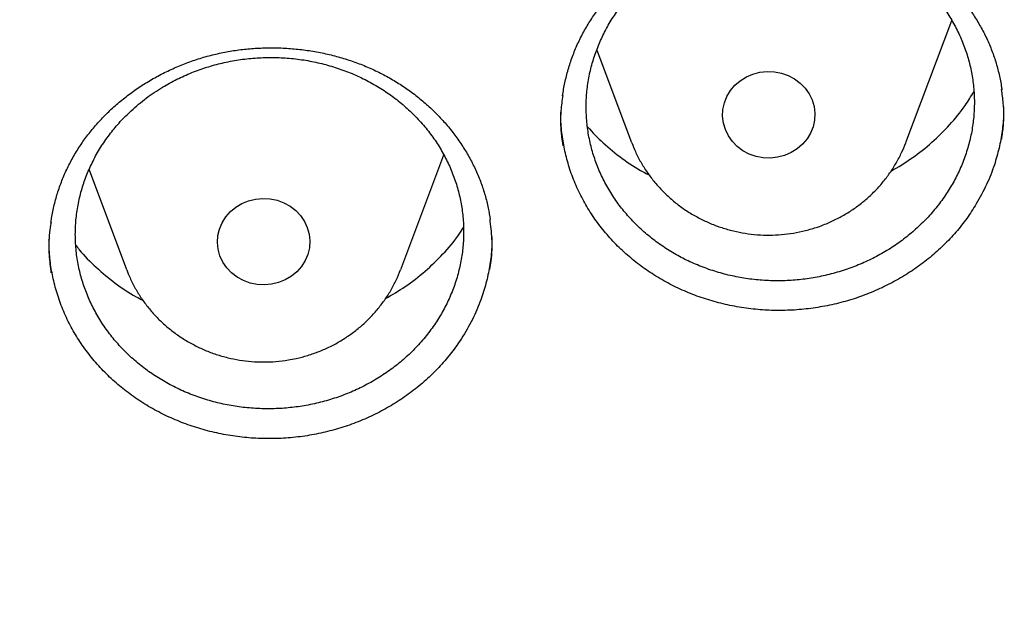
# Model space of a CAD drawing. Header units: millimetres. Extents: x 8 to 1233, y 12 to 1462.
# Tile 49 of 131: x 454.7 to 463.23, y 1250.63 to 1255.65. Entities that reach past the tile are written whole.
import ezdxf

# ---------------------------------------------------------------- set-up
doc = ezdxf.new("R2010")
doc.units = ezdxf.units.MM

msp = doc.modelspace()

# ---------------------------------------------------------------- linework, layer by layer
at = {"color": 7, "linetype": 'Continuous', "lineweight": 30}
for p, q in [((462.3805, 1254.5802), (462.7788, 1255.6389)), ((459.7022, 1255.3834), (460.0044, 1254.5802)), ((458.0029, 1253.4797), (458.3767, 1254.4734)), ((455.3013, 1254.3447), (455.6267, 1253.4797))]:
    msp.add_line(p, q, dxfattribs=at)
at = {"color": 7, "linetype": 'Continuous', "lineweight": 30, "flags": 128}
for points in [[(461.3293, 1254.4691), (461.2688, 1254.4533), (461.2064, 1254.4467), (461.1437, 1254.4492), (461.0822, 1254.461), (461.0234, 1254.4816), (460.9688, 1254.5106), (460.9197, 1254.5473), (460.8773, 1254.5907), (460.8426, 1254.6398), (460.8166, 1254.6934), (460.7998, 1254.7501), (460.7927, 1254.8086), (460.7954, 1254.8675), (460.808, 1254.9252), (460.8299, 1254.9803), (460.8608, 1255.0316), (460.8999, 1255.0777), (460.9462, 1255.1174), (460.9985, 1255.1499), (461.0556, 1255.1744), (461.1161, 1255.1901), (461.1785, 1255.1968), (461.2412, 1255.1942), (461.3027, 1255.1825), (461.3615, 1255.1618), (461.4161, 1255.1328), (461.4653, 1255.0962), (461.5077, 1255.0528), (461.5423, 1255.0037), (461.5683, 1254.9501), (461.5851, 1254.8933), (461.5922, 1254.8348), (461.5895, 1254.776), (461.577, 1254.7183), (461.555, 1254.6631), (461.5241, 1254.6119), (461.485, 1254.5658), (461.4387, 1254.526), (461.3864, 1254.4935), (461.3293, 1254.4691)], [(456.8842, 1253.3516), (456.8218, 1253.346), (456.7591, 1253.3496), (456.6978, 1253.3623), (456.6394, 1253.3839), (456.5854, 1253.4138), (456.5369, 1253.4513), (456.4953, 1253.4954), (456.4616, 1253.545), (456.4366, 1253.599), (456.4209, 1253.6561), (456.4148, 1253.7147), (456.4187, 1253.7735), (456.4323, 1253.8309), (456.4553, 1253.8857), (456.4871, 1253.9365), (456.5271, 1253.9819), (456.5741, 1254.0209), (456.627, 1254.0526), (456.6846, 1254.0761), (456.7453, 1254.0908), (456.8078, 1254.0964), (456.8705, 1254.0928), (456.9317, 1254.0801), (456.9901, 1254.0585), (457.0442, 1254.0286), (457.0926, 1253.9912), (457.1342, 1253.9471), (457.168, 1253.8974), (457.193, 1253.8434), (457.2087, 1253.7864), (457.2147, 1253.7278), (457.2109, 1253.669), (457.1973, 1253.6115), (457.1743, 1253.5567), (457.1424, 1253.506), (457.1025, 1253.4605), (457.0555, 1253.4215), (457.0026, 1253.3899), (456.945, 1253.3664), (456.8842, 1253.3516)]]:
    msp.add_lwpolyline(points, dxfattribs=at)
at = {"color": 7, "linetype": 'Continuous', "lineweight": 30}
for points, knots in [([(417.4486, 1280.8375), (417.4463, 1280.8027), (417.4415, 1280.7321), (417.4354, 1280.6152), (417.4286, 1280.4902), (417.4206, 1280.3588), (417.4125, 1280.2179), (417.4045, 1280.0667), (417.3961, 1279.888), (417.3875, 1279.6794), (417.3794, 1279.4387), (417.372, 1279.1495), (417.3668, 1278.8078), (417.3658, 1278.4091), (417.3705, 1277.9815), (417.3829, 1277.4935), (417.4058, 1276.9514), (417.4417, 1276.3657), (417.4891, 1275.778), (417.5475, 1275.1926), (417.6168, 1274.6096), (417.7109, 1273.9289), (417.8369, 1273.1522), (418.0037, 1272.2819), (418.1559, 1271.593), (418.2794, 1271.0823), (418.3644, 1270.7469), (418.4517, 1270.4176), (418.5387, 1270.1029), (418.6226, 1269.8113), (418.7015, 1269.5461), (418.7747, 1269.3073), (418.8417, 1269.0947), (418.9018, 1268.9082), (418.9546, 1268.7476), (418.9996, 1268.6128), (419.0361, 1268.5051), (419.0667, 1268.4158), (419.0963, 1268.3301), (419.1307, 1268.2311), (419.1729, 1268.1117), (419.2265, 1267.9616), (419.2934, 1267.778), (419.3749, 1267.5587), (419.4694, 1267.3106), (419.5776, 1267.0339), (419.6987, 1266.7331), (419.8293, 1266.4187), (420.0428, 1265.9201), (420.3446, 1265.2531), (420.7327, 1264.4582), (421.1189, 1263.7182), (421.4998, 1263.0305), (421.8915, 1262.3618), (422.3326, 1261.6481), (422.8309, 1260.888), (423.3928, 1260.0842), (423.9795, 1259.2958), (424.5162, 1258.6177), (424.997, 1258.0394), (425.4191, 1257.551), (425.8641, 1257.056), (426.3329, 1256.5553), (426.7917, 1256.0852), (427.2371, 1255.6461), (427.6654, 1255.2382), (428.1106, 1254.8291), (428.5722, 1254.4202), (428.9867, 1254.0662), (429.3409, 1253.7727), (429.623, 1253.5442), (429.8866, 1253.3351), (430.1312, 1253.1447), (430.3564, 1252.9725), (430.5684, 1252.813), (430.7654, 1252.6671), (430.9451, 1252.5358), (431.0812, 1252.4377), (431.1767, 1252.3693), (431.2352, 1252.3277), (431.285, 1252.2924), (431.3413, 1252.2526), (431.4168, 1252.1995), (431.517, 1252.1295), (431.6395, 1252.0446), (431.7846, 1251.9451), (431.9524, 1251.8312), (432.2315, 1251.6444), (432.6199, 1251.3909), (433.1158, 1251.0786), (433.6257, 1250.7693), (434.1492, 1250.4637), (434.6865, 1250.1624), (435.2711, 1249.8477), (435.9056, 1249.5217), (436.5918, 1249.1875), (437.2908, 1248.8653), (438.0629, 1248.5294), (438.9021, 1248.1885), (439.807, 1247.8494), (440.7064, 1247.5392), (441.5993, 1247.2571), (442.4846, 1247.002), (443.3617, 1246.7727), (444.2342, 1246.5671), (445.1482, 1246.3749), (446.1083, 1246.1987), (447.1155, 1246.0422), (448.127, 1245.9133), (449.142, 1245.8122), (450.1597, 1245.7389), (451.1793, 1245.6937), (452.1998, 1245.6767), (453.2204, 1245.6882), (454.2402, 1245.7278), (455.2584, 1245.7956), (456.274, 1245.8913), (457.2869, 1246.0148), (458.2977, 1246.1663), (459.3005, 1246.345), (460.2954, 1246.5505), (461.2814, 1246.7824), (462.2645, 1247.0424), (463.1731, 1247.3099), (464.0095, 1247.5789), (464.7785, 1247.8454), (465.5529, 1248.1336), (466.3393, 1248.4473), (467.1369, 1248.7878), (467.9448, 1249.1564), (468.7571, 1249.552), (469.5729, 1249.9751), (470.2341, 1250.3403), (470.737, 1250.6305), (471.0753, 1250.8309), (471.3926, 1251.0235), (471.6881, 1251.207), (471.9605, 1251.3797), (472.2105, 1251.5414), (472.4388, 1251.6916), (472.6472, 1251.831), (472.8311, 1251.9558), (472.9918, 1252.0663), (473.1297, 1252.1621), (473.2491, 1252.2458), (473.3444, 1252.3133), (473.4264, 1252.3717), (473.5077, 1252.4298), (473.6044, 1252.4995), (473.7264, 1252.588), (473.8757, 1252.6975), (474.0535, 1252.8295), (474.2478, 1252.9758), (474.453, 1253.1327), (474.6644, 1253.2969), (474.9416, 1253.5158), (475.2877, 1253.7955), (475.7047, 1254.1432), (476.1368, 1254.5158), (476.5831, 1254.9141), (477.0421, 1255.339), (477.465, 1255.7457), (477.8499, 1256.1285), (478.1897, 1256.4765), (478.5204, 1256.8252), (478.8354, 1257.167), (479.1336, 1257.4994), (479.431, 1257.8399), (479.726, 1258.1869), (480.0167, 1258.5389), (480.2869, 1258.8751), (480.539, 1259.197), (480.7734, 1259.5037), (480.9905, 1259.7946), (481.1892, 1260.0669), (481.3763, 1260.3285), (481.5624, 1260.5941), (481.7575, 1260.8785), (481.9651, 1261.1885), (482.1844, 1261.5244), (482.4144, 1261.8866), (482.6543, 1262.276), (482.9029, 1262.6929), (483.1393, 1263.1036), (483.3624, 1263.5046), (483.5713, 1263.8923), (483.7805, 1264.2937), (483.9838, 1264.6979), (484.192, 1265.1269), (484.3989, 1265.5702), (484.6016, 1266.024), (484.7842, 1266.45), (484.948, 1266.8475), (485.0942, 1267.2161), (485.2239, 1267.5551), (485.3203, 1267.8153), (485.3872, 1268.0004), (485.4278, 1268.1141), (485.4615, 1268.2096), (485.4884, 1268.2865), (485.5098, 1268.348), (485.5311, 1268.4098), (485.5572, 1268.4859), (485.5916, 1268.5872), (485.6334, 1268.712), (485.6905, 1268.8849), (485.7613, 1269.1041), (485.8438, 1269.3673), (485.9288, 1269.6472), (486.0157, 1269.9433), (486.1075, 1270.2686), (486.2037, 1270.6246), (486.3035, 1271.013), (486.4029, 1271.4219), (486.5011, 1271.8515), (486.5973, 1272.3018), (486.6905, 1272.7731), (486.7795, 1273.2635), (486.8743, 1273.8381), (486.9674, 1274.483), (487.0523, 1275.1857), (487.1191, 1275.866), (487.1693, 1276.5234), (487.2043, 1277.1575), (487.2256, 1277.7681), (487.2335, 1278.2839), (487.2336, 1278.7094), (487.2297, 1279.0499), (487.2224, 1279.3767), (487.2125, 1279.6851), (487.2011, 1279.9681), (487.189, 1280.2231), (487.1766, 1280.4505), (487.1644, 1280.6521), (487.1554, 1280.7788), (487.1512, 1280.8375)], [0, 0, 0, 0, 0.000951, 0.00193, 0.003036, 0.004253, 0.00557, 0.006974, 0.008466, 0.010552, 0.012788, 0.015174, 0.018604, 0.022304, 0.026272, 0.03051, 0.035893, 0.041374, 0.046842, 0.052297, 0.05774, 0.063171, 0.071403, 0.079606, 0.08778, 0.090983, 0.094182, 0.097376, 0.100428, 0.103231, 0.105785, 0.10809, 0.110147, 0.111955, 0.113514, 0.114824, 0.115886, 0.11666, 0.117435, 0.118394, 0.119556, 0.120935, 0.1228, 0.124954, 0.127398, 0.13013, 0.133153, 0.136345, 0.139516, 0.148103, 0.156499, 0.163834, 0.171017, 0.178053, 0.185051, 0.193961, 0.202877, 0.211797, 0.220722, 0.226386, 0.232222, 0.238233, 0.244421, 0.250785, 0.255992, 0.261311, 0.266742, 0.272285, 0.27791, 0.281398, 0.284646, 0.287656, 0.290428, 0.29296, 0.295254, 0.297539, 0.299525, 0.301212, 0.30203, 0.302668, 0.303133, 0.303663, 0.304513, 0.305603, 0.306931, 0.308499, 0.310306, 0.312352, 0.317473, 0.322688, 0.327986, 0.333366, 0.338829, 0.344373, 0.351014, 0.357768, 0.364616, 0.371408, 0.380055, 0.388561, 0.396927, 0.405153, 0.413239, 0.421184, 0.429005, 0.436806, 0.445722, 0.454637, 0.463552, 0.472466, 0.481381, 0.490295, 0.499209, 0.508124, 0.517038, 0.525953, 0.534867, 0.543782, 0.552713, 0.561687, 0.570523, 0.5794, 0.588317, 0.597276, 0.604345, 0.611477, 0.618749, 0.626162, 0.633856, 0.641696, 0.649684, 0.657818, 0.6661, 0.66977, 0.673275, 0.676573, 0.679664, 0.682548, 0.68518, 0.687612, 0.689845, 0.691879, 0.693551, 0.69506, 0.69637, 0.697452, 0.698185, 0.699064, 0.700127, 0.701374, 0.703099, 0.705086, 0.707304, 0.709618, 0.712011, 0.714483, 0.719094, 0.723957, 0.729073, 0.73444, 0.74006, 0.745932, 0.750271, 0.754723, 0.759079, 0.763274, 0.767308, 0.77118, 0.775537, 0.779669, 0.783577, 0.787261, 0.790789, 0.794084, 0.797145, 0.799974, 0.80285, 0.805987, 0.809384, 0.813035, 0.816945, 0.821115, 0.825545, 0.830235, 0.834102, 0.838129, 0.842317, 0.846532, 0.850561, 0.855429, 0.859991, 0.864249, 0.8682, 0.871847, 0.875187, 0.878223, 0.879511, 0.880626, 0.881559, 0.88231, 0.882879, 0.883358, 0.884118, 0.885104, 0.886317, 0.887757, 0.890141, 0.892692, 0.895393, 0.898241, 0.901239, 0.90476, 0.908466, 0.912357, 0.916434, 0.920696, 0.925143, 0.929775, 0.934543, 0.941328, 0.94789, 0.954228, 0.960343, 0.966236, 0.971905, 0.977351, 0.980594, 0.983753, 0.986827, 0.989704, 0.992312, 0.994612, 0.996657, 0.99845, 1, 1, 1, 1]), ([(420.0617, 1274.3598), (420.0635, 1274.3456), (420.0864, 1274.1668), (420.1385, 1273.8243), (420.2184, 1273.3326), (420.3078, 1272.8423), (420.4054, 1272.3534), (420.5116, 1271.8661), (420.6262, 1271.3805), (420.7493, 1270.8967), (420.8807, 1270.4148), (421.0205, 1269.9351), (421.1686, 1269.4575), (421.3249, 1268.9822), (421.4896, 1268.5095), (421.6624, 1268.0392), (421.8433, 1267.5717), (422.0324, 1267.1071), (422.2295, 1266.6453), (422.4345, 1266.1867), (422.6476, 1265.7312), (422.8685, 1265.2791), (423.0972, 1264.8304), (423.3337, 1264.3853), (423.5779, 1263.9439), (423.8298, 1263.5062), (424.0892, 1263.0725), (424.3561, 1262.6427), (424.6305, 1262.2172), (424.9122, 1261.7958), (425.2012, 1261.3789), (425.4973, 1260.9664), (425.8007, 1260.5585), (426.111, 1260.1553), (426.4284, 1259.7569), (426.7526, 1259.3634), (427.0836, 1258.975), (427.4213, 1258.5916), (427.7656, 1258.2135), (428.1165, 1257.8406), (428.4738, 1257.4732), (428.8374, 1257.1114), (429.2072, 1256.7551), (429.5832, 1256.4045), (429.9653, 1256.0598), (430.3533, 1255.7209), (430.7471, 1255.388), (431.1466, 1255.0612), (431.5518, 1254.7405), (431.9625, 1254.4261), (432.3786, 1254.118), (432.8, 1253.8163), (433.2266, 1253.5211), (433.6582, 1253.2325), (434.0949, 1252.9505), (434.5363, 1252.6753), (434.9825, 1252.4068), (435.4333, 1252.1452), (435.8886, 1251.8905), (436.3482, 1251.6428), (436.8121, 1251.4022), (437.2801, 1251.1688), (437.7521, 1250.9425), (438.228, 1250.7235), (438.7076, 1250.5118), (439.1908, 1250.3074), (439.6775, 1250.1105), (440.1676, 1249.921), (440.6609, 1249.7391), (441.1572, 1249.5648), (441.6566, 1249.3981), (442.1588, 1249.239), (442.6637, 1249.0876), (443.1711, 1248.944), (443.681, 1248.8082), (444.1931, 1248.6802), (444.7075, 1248.5601), (445.2238, 1248.4478), (445.742, 1248.3435), (446.262, 1248.2471), (446.7836, 1248.1586), (447.3066, 1248.0782), (447.831, 1248.0058), (448.3565, 1247.9414), (448.8831, 1247.8851), (449.4106, 1247.8368), (449.9389, 1247.7966), (450.4678, 1247.7646), (450.9972, 1247.7406), (451.527, 1247.7247), (452.0569, 1247.7169), (452.5869, 1247.7172), (453.1169, 1247.7257), (453.6466, 1247.7422), (454.176, 1247.7669), (454.7048, 1247.7997), (455.233, 1247.8405), (455.7605, 1247.8895), (456.287, 1247.9465), (456.8125, 1248.0115), (457.3367, 1248.0846), (457.8597, 1248.1657), (458.3811, 1248.2548), (458.901, 1248.3518), (459.419, 1248.4568), (459.9352, 1248.5697), (460.4494, 1248.6905), (460.9613, 1248.8192), (461.471, 1248.9557), (461.9783, 1249.0999), (462.4829, 1249.2519), (462.9849, 1249.4116), (463.484, 1249.579), (463.9802, 1249.754), (464.4732, 1249.9365), (464.963, 1250.1266), (465.4494, 1250.3241), (465.9324, 1250.5291), (466.4117, 1250.7414), (466.8872, 1250.9611), (467.3589, 1251.1879), (467.8266, 1251.422), (468.2901, 1251.6632), (468.7494, 1251.9115), (469.2043, 1252.1667), (469.6548, 1252.4289), (470.1006, 1252.698), (470.5416, 1252.9738), (470.9779, 1253.2563), (471.4091, 1253.5455), (471.8353, 1253.8413), (472.2562, 1254.1435), (472.6719, 1254.4521), (473.0822, 1254.7671), (473.4869, 1255.0883), (473.886, 1255.4156), (474.2793, 1255.749), (474.6668, 1256.0884), (475.0484, 1256.4337), (475.4239, 1256.7847), (475.7932, 1257.1415), (476.1563, 1257.5038), (476.5131, 1257.8717), (476.8634, 1258.245), (477.2072, 1258.6236), (477.5443, 1259.0074), (477.8748, 1259.3963), (478.1984, 1259.7902), (478.5152, 1260.189), (478.825, 1260.5926), (479.1277, 1261.0009), (479.4233, 1261.4138), (479.7117, 1261.8312), (479.9928, 1262.2528), (480.2665, 1262.6788), (480.5328, 1263.1089), (480.7916, 1263.543), (481.0428, 1263.981), (481.2864, 1264.4227), (481.5223, 1264.8682), (481.7503, 1265.3172), (481.9706, 1265.7696), (482.183, 1266.2253), (482.3874, 1266.6843), (482.5838, 1267.1462), (482.7722, 1267.6112), (482.9524, 1268.0789), (483.1246, 1268.5494), (483.2885, 1269.0224), (483.4442, 1269.4978), (483.5916, 1269.9756), (483.7306, 1270.4556), (483.8614, 1270.9376), (483.9837, 1271.4216), (484.0976, 1271.9074), (484.2031, 1272.3948), (484.3, 1272.8838), (484.3886, 1273.3742), (484.4681, 1273.866), (484.5257, 1274.2546), (484.5538, 1274.4796), (484.5614, 1274.5399)], [0, 0, 0, 0, 0.000487, 0.006121, 0.011754, 0.017387, 0.023021, 0.028654, 0.034288, 0.039922, 0.045555, 0.051189, 0.056822, 0.062456, 0.06809, 0.073724, 0.079357, 0.084991, 0.090625, 0.096259, 0.101893, 0.107527, 0.113161, 0.118796, 0.12443, 0.130064, 0.135698, 0.141333, 0.146967, 0.152602, 0.158236, 0.163871, 0.169506, 0.17514, 0.180775, 0.18641, 0.192045, 0.19768, 0.203315, 0.20895, 0.214585, 0.22022, 0.225855, 0.23149, 0.237126, 0.242761, 0.248397, 0.254032, 0.259668, 0.265303, 0.270939, 0.276574, 0.28221, 0.287846, 0.293482, 0.299117, 0.304753, 0.310389, 0.316025, 0.321661, 0.327297, 0.332933, 0.338569, 0.344205, 0.349841, 0.355478, 0.361114, 0.36675, 0.372386, 0.378023, 0.383659, 0.389295, 0.394932, 0.400568, 0.406204, 0.411841, 0.417477, 0.423114, 0.42875, 0.434387, 0.440023, 0.44566, 0.451296, 0.456933, 0.462569, 0.468206, 0.473842, 0.479479, 0.485115, 0.490752, 0.496388, 0.502025, 0.507662, 0.513298, 0.518935, 0.524571, 0.530208, 0.535845, 0.541481, 0.547118, 0.552754, 0.558391, 0.564027, 0.569664, 0.5753, 0.580937, 0.586573, 0.59221, 0.597846, 0.603483, 0.609119, 0.614756, 0.620392, 0.626028, 0.631665, 0.637301, 0.642937, 0.648574, 0.65421, 0.659846, 0.665482, 0.671118, 0.676754, 0.682391, 0.688027, 0.693663, 0.699299, 0.704935, 0.710571, 0.716206, 0.721842, 0.727478, 0.733114, 0.73875, 0.744385, 0.750021, 0.755656, 0.761292, 0.766927, 0.772563, 0.778198, 0.783834, 0.789469, 0.795104, 0.800739, 0.806374, 0.812009, 0.817644, 0.823279, 0.828914, 0.834549, 0.840184, 0.845819, 0.851453, 0.857088, 0.862722, 0.868357, 0.873991, 0.879626, 0.88526, 0.890894, 0.896529, 0.902163, 0.907797, 0.913431, 0.919065, 0.924699, 0.930333, 0.935967, 0.9416, 0.947234, 0.952868, 0.958502, 0.964135, 0.969769, 0.975403, 0.981036, 0.98667, 0.992303, 0.997937, 1, 1, 1, 1]), ([(459.6192, 1255.5941), (459.6293, 1255.6107), (459.6597, 1255.6605), (459.7159, 1255.741), (459.7904, 1255.8341), (459.8721, 1255.9232), (459.9607, 1256.0079), (460.0557, 1256.0876), (460.1565, 1256.1619), (460.2626, 1256.2302), (460.3732, 1256.292), (460.4876, 1256.3469), (460.6052, 1256.3945), (460.7251, 1256.4347), (460.8467, 1256.4672), (460.97, 1256.492), (461.0952, 1256.5094), (461.2225, 1256.5195), (461.3513, 1256.5221), (461.4808, 1256.5171), (461.6099, 1256.5044), (461.7377, 1256.4841), (461.8632, 1256.4564), (461.9854, 1256.4214), (462.1034, 1256.3795), (462.2167, 1256.3309), (462.3253, 1256.2757), (462.4297, 1256.2139), (462.53, 1256.1453), (462.6258, 1256.0702), (462.7164, 1255.989), (462.801, 1255.9023), (462.8792, 1255.8104), (462.9504, 1255.714), (463.0141, 1255.6137), (463.0699, 1255.5102), (463.1173, 1255.404), (463.1565, 1255.2958), (463.1867, 1255.1855), (463.2052, 1255.0997), (463.2109, 1255.0503), (463.2122, 1255.0386)], [0, 0, 0, 0, 0.013028, 0.039115, 0.06532, 0.091693, 0.118213, 0.144845, 0.171546, 0.198263, 0.224925, 0.25148, 0.27788, 0.304087, 0.330057, 0.355809, 0.38176, 0.408016, 0.434522, 0.461209, 0.487999, 0.514802, 0.541508, 0.568039, 0.594329, 0.620329, 0.646077, 0.672037, 0.698288, 0.724774, 0.751451, 0.778267, 0.805167, 0.832092, 0.858973, 0.885763, 0.91243, 0.938956, 0.96534, 0.991821, 1, 1, 1, 1]), ([(460.0928, 1255.9637), (460.061, 1255.9325), (459.9972, 1255.8699), (459.9119, 1255.7666), (459.835, 1255.6566), (459.7688, 1255.5411), (459.7141, 1255.4223), (459.6703, 1255.2999), (459.6377, 1255.1735), (459.617, 1255.0451), (459.6085, 1254.9171), (459.6116, 1254.7889), (459.6268, 1254.6604), (459.654, 1254.5336), (459.6926, 1254.4107), (459.7424, 1254.2912), (459.8037, 1254.175), (459.8758, 1254.0641), (459.9573, 1253.9603), (460.0481, 1253.863), (460.1487, 1253.7723), (460.2576, 1253.6898), (460.3728, 1253.6168), (460.4943, 1253.5528), (460.6228, 1253.4978), (460.7561, 1253.4531), (460.8919, 1253.4192), (461.0305, 1253.3956), (461.1723, 1253.3826), (461.315, 1253.3806), (461.4561, 1253.3896), (461.596, 1253.409), (461.7351, 1253.4394), (461.871, 1253.4804), (462.0015, 1253.5311), (462.1271, 1253.5914), (462.2478, 1253.6617), (462.3617, 1253.741), (462.4669, 1253.8278), (462.5639, 1253.9221), (462.6528, 1254.0244), (462.7319, 1254.133), (462.8, 1254.2461), (462.8576, 1254.3638), (462.9046, 1254.4866), (462.94, 1254.6124), (462.9633, 1254.7391), (462.9751, 1254.867), (462.9748, 1254.9964), (462.9625, 1255.1253), (462.9384, 1255.2513), (462.9028, 1255.375), (462.8553, 1255.4966), (462.7966, 1255.6139), (462.7277, 1255.7251), (462.6488, 1255.8306), (462.5594, 1255.9305), (462.4609, 1256.0231), (462.355, 1256.1068), (462.2417, 1256.1822), (462.1205, 1256.2491), (461.9933, 1256.3064), (461.8623, 1256.3532), (461.7274, 1256.3899), (461.5881, 1256.4163), (461.4466, 1256.4319), (461.3055, 1256.4365), (461.1642, 1256.4304), (461.0225, 1256.4134), (460.8828, 1256.3855), (460.7473, 1256.3474), (460.6157, 1256.2994), (460.4876, 1256.2409), (460.3552, 1256.1669), (460.2209, 1256.0764), (460.1357, 1256.0014), (460.0928, 1255.9637)], [0, 0, 0, 0, 0.013229, 0.026457, 0.04007, 0.053683, 0.066912, 0.080141, 0.093753, 0.107366, 0.120601, 0.133836, 0.147455, 0.161075, 0.174316, 0.187557, 0.201183, 0.214809, 0.228052, 0.241295, 0.254923, 0.268552, 0.281791, 0.295031, 0.308656, 0.322281, 0.335513, 0.348746, 0.362364, 0.375981, 0.389207, 0.402432, 0.416041, 0.429651, 0.442871, 0.456091, 0.469695, 0.4833, 0.49652, 0.50974, 0.523344, 0.536948, 0.550173, 0.563398, 0.577007, 0.590616, 0.603849, 0.617081, 0.630698, 0.644315, 0.657555, 0.670794, 0.684419, 0.698043, 0.711286, 0.724529, 0.738157, 0.751785, 0.765026, 0.778268, 0.791894, 0.805521, 0.818756, 0.831991, 0.845611, 0.859231, 0.872459, 0.885686, 0.899298, 0.91291, 0.926131, 0.939352, 0.952958, 0.966563, 0.983189, 1, 1, 1, 1]), ([(459.4058, 1254.986), (459.4118, 1255.0242), (459.424, 1255.101), (459.453, 1255.2148), (459.4898, 1255.327), (459.535, 1255.4361), (459.579, 1255.5249), (459.6091, 1255.5766), (459.6192, 1255.5941)], [0, 0, 0, 0, 0.1811181, 0.3643252, 0.5467697, 0.7281331, 0.9081822, 1, 1, 1, 1]), ([(455.2086, 1254.5286), (455.2192, 1254.5449), (455.251, 1254.5937), (455.3097, 1254.6723), (455.3869, 1254.763), (455.4712, 1254.8494), (455.5622, 1254.9312), (455.6595, 1255.0079), (455.7625, 1255.079), (455.8706, 1255.1439), (455.983, 1255.2022), (456.099, 1255.2536), (456.2179, 1255.2976), (456.339, 1255.3341), (456.4615, 1255.3628), (456.5854, 1255.3838), (456.7111, 1255.3974), (456.8386, 1255.4036), (456.9674, 1255.4023), (457.0967, 1255.3934), (457.2254, 1255.3768), (457.3525, 1255.3527), (457.4771, 1255.3212), (457.5981, 1255.2826), (457.7149, 1255.2372), (457.8266, 1255.1854), (457.9335, 1255.127), (458.036, 1255.0621), (458.1342, 1254.9907), (458.2277, 1254.9129), (458.3158, 1254.8292), (458.3978, 1254.74), (458.4733, 1254.646), (458.5416, 1254.5477), (458.6023, 1254.4457), (458.6549, 1254.3407), (458.6993, 1254.2334), (458.735, 1254.1242), (458.7619, 1254.0173), (458.7729, 1253.9464), (458.778, 1253.9128)], [0, 0, 0, 0, 0.013179, 0.039571, 0.066081, 0.09276, 0.119586, 0.146524, 0.173531, 0.200553, 0.227519, 0.254376, 0.281075, 0.307579, 0.333843, 0.359879, 0.386117, 0.412662, 0.439459, 0.466439, 0.493522, 0.520617, 0.547614, 0.574433, 0.601008, 0.627289, 0.653315, 0.67955, 0.706081, 0.732851, 0.759815, 0.786921, 0.814114, 0.841334, 0.86851, 0.895597, 0.922559, 0.94938, 0.976061, 1, 1, 1, 1]), ([(455.6666, 1254.857), (455.6347, 1254.826), (455.5709, 1254.764), (455.4854, 1254.6614), (455.4084, 1254.5521), (455.3421, 1254.4372), (455.2872, 1254.319), (455.2433, 1254.197), (455.2106, 1254.071), (455.1899, 1253.9431), (455.1812, 1253.8152), (455.1842, 1253.6873), (455.1994, 1253.5588), (455.2265, 1253.4321), (455.2651, 1253.3091), (455.3148, 1253.1895), (455.3761, 1253.0731), (455.4482, 1252.9619), (455.5296, 1252.8577), (455.6204, 1252.7601), (455.721, 1252.6689), (455.8298, 1252.5858), (455.945, 1252.5122), (456.0665, 1252.4475), (456.195, 1252.3919), (456.3283, 1252.3463), (456.4641, 1252.3116), (456.6027, 1252.2871), (456.7445, 1252.2733), (456.8871, 1252.2704), (457.0282, 1252.2783), (457.1682, 1252.2968), (457.3073, 1252.3263), (457.4433, 1252.3663), (457.5738, 1252.416), (457.6994, 1252.4754), (457.8203, 1252.5447), (457.9342, 1252.6231), (458.0395, 1252.709), (458.1367, 1252.8025), (458.2257, 1252.904), (458.3049, 1253.012), (458.3731, 1253.1244), (458.4308, 1253.2416), (458.4779, 1253.3638), (458.5134, 1253.4892), (458.5368, 1253.6155), (458.5487, 1253.7432), (458.5485, 1253.8724), (458.5363, 1254.0011), (458.5122, 1254.1271), (458.4767, 1254.2509), (458.4293, 1254.3726), (458.3706, 1254.4901), (458.3018, 1254.6015), (458.2229, 1254.7073), (458.1336, 1254.8077), (458.035, 1254.9007), (457.9292, 1254.9849), (457.8159, 1255.0609), (457.6947, 1255.1285), (457.5675, 1255.1865), (457.4365, 1255.234), (457.3017, 1255.2716), (457.1623, 1255.2989), (457.0209, 1255.3153), (456.8797, 1255.3208), (456.7385, 1255.3157), (456.5968, 1255.2996), (456.457, 1255.2728), (456.3215, 1255.2356), (456.1898, 1255.1885), (456.0616, 1255.131), (455.9292, 1255.0581), (455.7948, 1254.9687), (455.7095, 1254.8944), (455.6666, 1254.857)], [0, 0, 0, 0, 0.013233, 0.026465, 0.040083, 0.0537, 0.066932, 0.080165, 0.093782, 0.107398, 0.120637, 0.133876, 0.147499, 0.161122, 0.174365, 0.187608, 0.201236, 0.214863, 0.228105, 0.241347, 0.254974, 0.268601, 0.281838, 0.295074, 0.308696, 0.322317, 0.335546, 0.348774, 0.362388, 0.376001, 0.389223, 0.402445, 0.416052, 0.429658, 0.442877, 0.456097, 0.4697, 0.483304, 0.496526, 0.509748, 0.523354, 0.53696, 0.550189, 0.563418, 0.577031, 0.590643, 0.60388, 0.617117, 0.630737, 0.644358, 0.6576, 0.670843, 0.684469, 0.698096, 0.711339, 0.724582, 0.73821, 0.751837, 0.765076, 0.778315, 0.791938, 0.805562, 0.818793, 0.832024, 0.84564, 0.859256, 0.87248, 0.885704, 0.899312, 0.91292, 0.92614, 0.939359, 0.952963, 0.966567, 0.983191, 1, 1, 1, 1]), ([(462.2515, 1254.3321), (462.3138, 1254.3694), (462.4393, 1254.4447), (462.6091, 1254.5811), (462.7624, 1254.7331), (462.8847, 1254.8806), (462.9456, 1254.9815), (462.9703, 1255.0224)], [0, 0, 0, 0, 0.21084, 0.4248991, 0.639641, 0.8536996, 1, 1, 1, 1]), ([(463.2112, 1254.6115), (463.2167, 1254.6501), (463.2315, 1254.7533), (463.231, 1254.8983), (463.216, 1255.0026), (463.2102, 1255.0425)], [0, 0, 0, 0, 0.2688795, 0.7206175, 1, 1, 1, 1]), ([(459.4071, 1254.99), (459.4011, 1254.9456), (459.3865, 1254.8364), (459.3875, 1254.6893), (459.4028, 1254.5888), (459.4082, 1254.5527)], [0, 0, 0, 0, 0.304612, 0.750896, 1, 1, 1, 1]), ([(462.9914, 1254.0484), (462.9646, 1254.0063), (462.9111, 1253.9221), (462.8156, 1253.8027), (462.7093, 1253.6893), (462.5927, 1253.5844), (462.4681, 1253.4897), (462.3351, 1253.4047), (462.1936, 1253.3293), (462.0458, 1253.265), (461.8944, 1253.2128), (461.739, 1253.1722), (461.5791, 1253.1433), (461.4173, 1253.1268), (461.2564, 1253.1229), (461.096, 1253.1309), (460.9357, 1253.1515), (460.7778, 1253.1843), (460.6251, 1253.2288), (460.477, 1253.2847), (460.3334, 1253.3524), (460.1968, 1253.4311), (460.0695, 1253.5192), (459.9507, 1253.6166), (459.8406, 1253.724), (459.741, 1253.8396), (459.6534, 1253.9614), (459.5773, 1254.0897), (459.5129, 1254.2247), (459.4615, 1254.3644), (459.4236, 1254.5063), (459.3998, 1254.6507), (459.3888, 1254.7641), (459.3906, 1254.8295), (459.391, 1254.8452)], [0, 0, 0, 0, 0.031517, 0.063035, 0.095465, 0.127895, 0.159433, 0.190971, 0.223433, 0.255895, 0.287343, 0.318791, 0.351157, 0.383522, 0.414903, 0.446284, 0.478572, 0.510861, 0.542335, 0.573809, 0.606197, 0.638586, 0.670067, 0.701547, 0.733941, 0.766335, 0.797861, 0.829387, 0.861829, 0.894269, 0.925793, 0.957319, 0.989753, 1, 1, 1, 1]), ([(463.227, 1254.8903), (463.2273, 1254.8687), (463.2285, 1254.7988), (463.2164, 1254.6793), (463.1905, 1254.5331), (463.1467, 1254.3772), (463.0836, 1254.2136), (463.0222, 1254.1036), (462.9914, 1254.0484)], [0, 0, 0, 0, 0.0740916, 0.2396462, 0.4100032, 0.5803599, 0.7890173, 1, 1, 1, 1]), ([(459.6222, 1254.7164), (459.6662, 1254.6691), (459.7578, 1254.5707), (459.921, 1254.4415), (460.0556, 1254.3499), (460.1381, 1254.3097), (460.1552, 1254.3013)], [0, 0, 0, 0, 0.289633, 0.603877, 0.918236, 1, 1, 1, 1]), ([(454.9712, 1253.8829), (454.973, 1253.8974), (454.9794, 1253.9505), (454.9993, 1254.0414), (455.0309, 1254.1547), (455.0712, 1254.2655), (455.1195, 1254.3731), (455.1662, 1254.4605), (455.1979, 1254.5114), (455.2086, 1254.5286)], [0, 0, 0, 0, 0.063877, 0.23517, 0.406119, 0.576364, 0.745607, 0.913627, 1, 1, 1, 1]), ([(460.0057, 1254.5785), (460.0157, 1254.5531), (460.0378, 1254.4963), (460.0817, 1254.412), (460.1352, 1254.3257), (460.1961, 1254.2441), (460.2638, 1254.1675), (460.3379, 1254.0966), (460.4179, 1254.0317), (460.5032, 1253.9734), (460.5933, 1253.9221), (460.6876, 1253.878), (460.7854, 1253.8416), (460.8861, 1253.8131), (460.9891, 1253.7927), (461.0935, 1253.7806), (461.1986, 1253.7769), (461.3038, 1253.7816), (461.4083, 1253.7949), (461.5127, 1253.8161), (461.5807, 1253.8375), (461.6152, 1253.8484)], [0, 0, 0, 0, 0.04245, 0.094846, 0.147309, 0.199852, 0.252485, 0.305216, 0.358049, 0.410984, 0.46402, 0.517152, 0.570373, 0.623675, 0.67705, 0.730485, 0.783971, 0.837495, 0.891042, 0.944598, 1, 1, 1, 1]), ([(461.6152, 1253.8484), (461.6369, 1253.8561), (461.6914, 1253.8757), (461.7759, 1253.9142), (461.8675, 1253.9646), (461.9544, 1254.0224), (462.0359, 1254.0868), (462.1115, 1254.1576), (462.1807, 1254.2342), (462.2431, 1254.3161), (462.2979, 1254.4026), (462.3444, 1254.4903), (462.3684, 1254.5506), (462.3798, 1254.5793)], [0, 0, 0, 0, 0.062617, 0.157733, 0.252827, 0.347816, 0.442677, 0.537388, 0.631929, 0.726287, 0.820451, 0.914419, 1, 1, 1, 1]), ([(458.7763, 1253.4813), (458.7803, 1253.5054), (458.7953, 1253.5937), (458.7974, 1253.7402), (458.7834, 1253.8608), (458.7768, 1253.9169)], [0, 0, 0, 0, 0.1667992, 0.6128641, 1, 1, 1, 1]), ([(454.972, 1253.8869), (454.9674, 1253.8582), (454.9524, 1253.7649), (454.9509, 1253.618), (454.9653, 1253.5017), (454.9717, 1253.4501)], [0, 0, 0, 0, 0.198376, 0.644333, 1, 1, 1, 1]), ([(457.8714, 1253.2279), (457.9291, 1253.2616), (458.0503, 1253.3323), (458.2168, 1253.4629), (458.3707, 1253.6125), (458.4815, 1253.7408), (458.5325, 1253.8222), (458.5465, 1253.8447)], [0, 0, 0, 0, 0.211989, 0.444876, 0.678507, 0.911394, 1, 1, 1, 1]), ([(458.5302, 1252.8825), (458.5021, 1252.8412), (458.4459, 1252.7588), (458.3467, 1252.6426), (458.2369, 1252.5327), (458.1171, 1252.4317), (457.9895, 1252.341), (457.854, 1252.2603), (457.7101, 1252.1895), (457.5604, 1252.13), (457.4073, 1252.0826), (457.2507, 1252.047), (457.0899, 1252.0232), (456.9276, 1252.0119), (456.7667, 1252.013), (456.6067, 1252.0262), (456.447, 1252.0518), (456.2903, 1252.0895), (456.139, 1252.1387), (455.9928, 1252.1992), (455.8514, 1252.2713), (455.7174, 1252.3541), (455.5929, 1252.446), (455.4773, 1252.547), (455.3707, 1252.6576), (455.2747, 1252.7761), (455.191, 1252.9004), (455.119, 1253.0307), (455.0589, 1253.1675), (455.0117, 1253.3084), (454.9787, 1253.4512), (454.9579, 1253.5954), (454.9554, 1253.6925), (454.9541, 1253.7413)], [0, 0, 0, 0, 0.031881, 0.063763, 0.096568, 0.129373, 0.161266, 0.19316, 0.225989, 0.258817, 0.290614, 0.322411, 0.355137, 0.387863, 0.419582, 0.451301, 0.483938, 0.516575, 0.548379, 0.580183, 0.612912, 0.64564, 0.677446, 0.709253, 0.741982, 0.77471, 0.806565, 0.83842, 0.871199, 0.903977, 0.935837, 0.967699, 1, 1, 1, 1]), ([(458.7929, 1253.7644), (458.7926, 1253.7264), (458.7918, 1253.6402), (458.7747, 1253.505), (458.7441, 1253.3599), (458.6955, 1253.2056), (458.6274, 1253.0444), (458.5627, 1252.9366), (458.5302, 1252.8825)], [0, 0, 0, 0, 0.123424, 0.280173, 0.441466, 0.602758, 0.80028, 1, 1, 1, 1]), ([(455.1861, 1253.6926), (455.1962, 1253.679), (455.2479, 1253.6095), (455.3612, 1253.4973), (455.5253, 1253.3605), (455.663, 1253.2659), (455.7485, 1253.2231), (455.7685, 1253.2131)], [0, 0, 0, 0, 0.068959, 0.35106, 0.632266, 0.913624, 1, 1, 1, 1]), ([(455.628, 1253.4785), (455.6373, 1253.4545), (455.6587, 1253.399), (455.7015, 1253.3159), (455.7546, 1253.2295), (455.8152, 1253.1476), (455.8826, 1253.0707), (455.9564, 1252.9995), (456.036, 1252.9343), (456.1211, 1252.8757), (456.211, 1252.824), (456.3051, 1252.7795), (456.4028, 1252.7428), (456.5034, 1252.7139), (456.6062, 1252.6931), (456.7105, 1252.6805), (456.8157, 1252.6765), (456.9222, 1252.6804), (456.993, 1252.6903), (457.029, 1252.6954)], [0, 0, 0, 0, 0.045016, 0.103846, 0.16275, 0.221743, 0.280838, 0.340041, 0.399359, 0.458792, 0.518339, 0.577993, 0.637748, 0.697595, 0.757523, 0.81752, 0.877574, 0.937672, 1, 1, 1, 1]), ([(457.029, 1252.6954), (457.0516, 1252.6995), (457.1087, 1252.7099), (457.1987, 1252.7339), (457.2978, 1252.7686), (457.3936, 1252.8112), (457.4854, 1252.8614), (457.5725, 1252.9188), (457.6543, 1252.983), (457.7302, 1253.0535), (457.7998, 1253.1298), (457.8625, 1253.2114), (457.9177, 1253.2977), (457.9652, 1253.3865), (457.99, 1253.448), (458.002, 1253.4781)], [0, 0, 0, 0, 0.052266, 0.131984, 0.211711, 0.291395, 0.371015, 0.45055, 0.529977, 0.60928, 0.688441, 0.767449, 0.846296, 0.924978, 1, 1, 1, 1])]:
    msp.add_open_spline(points, degree=3, knots=knots, dxfattribs=at)

doc.saveas('drawing.dxf')
